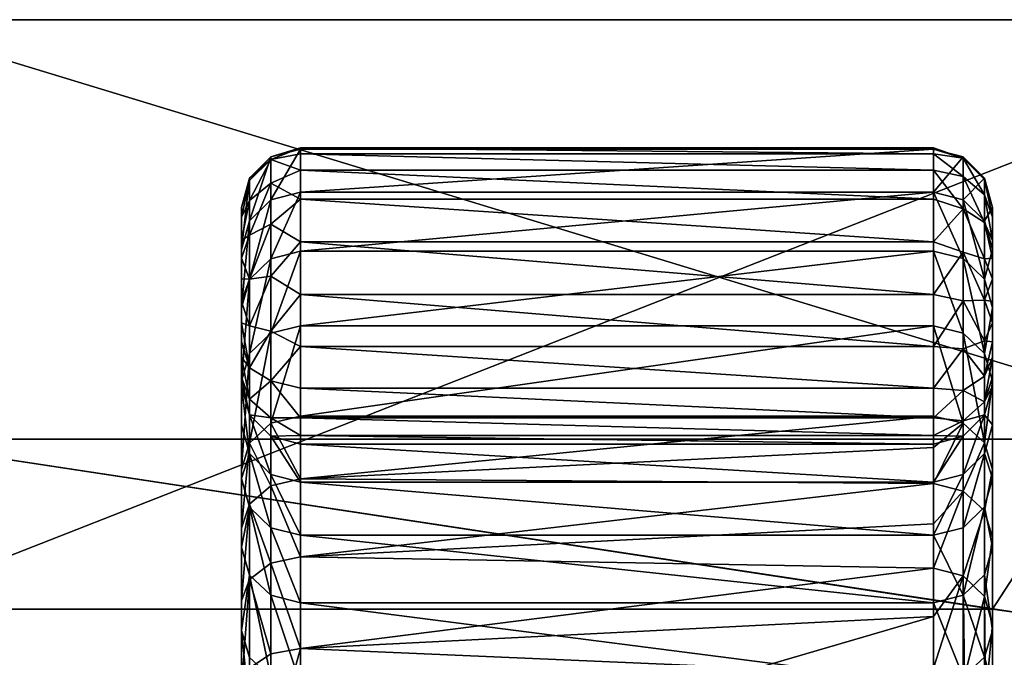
# Model space of a CAD drawing. Header units: millimetres. Extents: x -19.8 to 19.8, y 0 to 36.4.
# Tile 77 of 81: x 10 to 13.3, y 5.3 to 7.5. Entities that reach past the tile are written whole.
import ezdxf

# ---------------------------------------------------------------- set-up
doc = ezdxf.new("R2010")
doc.units = ezdxf.units.MM
doc.header["$LTSCALE"] = 65.185185
for name, color, linetype in [('213', 7, 'CONTINUOUS'), ('214', 7, 'CONTINUOUS'), ('216', 7, 'CONTINUOUS'), ('232', 7, 'CONTINUOUS'), ('242', 7, 'CONTINUOUS'), ('312', 7, 'CONTINUOUS'), ('62', 7, 'CONTINUOUS'), ('63', 7, 'CONTINUOUS'), ('65', 7, 'CONTINUOUS'), ('66', 7, 'CONTINUOUS'), ('67', 7, 'CONTINUOUS'), ('68', 7, 'CONTINUOUS'), ('90', 7, 'CONTINUOUS'), ('91', 7, 'CONTINUOUS'), ('92', 7, 'CONTINUOUS'), ('93', 7, 'CONTINUOUS'), ('94', 7, 'CONTINUOUS'), ('95', 7, 'CONTINUOUS'), ('96', 7, 'CONTINUOUS'), ('97', 7, 'CONTINUOUS'), ('98', 7, 'CONTINUOUS'), ('99', 7, 'CONTINUOUS')]:
    doc.layers.add(name, color=color, linetype=linetype)

msp = doc.modelspace()

# ---------------------------------------------------------------- linework, layer by layer
at = {"layer": '213', "linetype": 'Continuous'}
for points in [[(9.5, 7.5), (15.8, 7.5), (9.5, 7.5, -30), (9.5, 7.5)], [(9.5, 7.5, -30), (15.8, 7.5), (14.6, 7.5, -30), (9.5, 7.5, -30)]]:
    msp.add_3dface(points, dxfattribs=at)
at = {"layer": '214', "linetype": 'Continuous'}
for points in [[(15.8, 7.5), (9.5, 7.5), (14.177, 6.077), (15.8, 7.5)], [(14.177, 6.077), (9.5, 7.5), (9.5, 6.077), (14.177, 6.077)]]:
    msp.add_3dface(points, dxfattribs=at)
at = {"layer": '216', "linetype": 'Continuous'}
for points in [[(9.5, 7.5, -30), (14.6, 7.5, -30), (9.5, 5.5, -30), (9.5, 7.5, -30)], [(9.5, 5.5, -30), (14.6, 7.5, -30), (13.3, 5.5, -30), (9.5, 5.5, -30)], [(13.3, 5.5, -30), (14.6, 7.5, -30), (13.38, 5.4886, -30), (13.3, 5.5, -30)]]:
    msp.add_3dface(points, dxfattribs=at)
at = {"layer": '232', "linetype": 'Continuous'}
for points in [[(9.5, 5.5, -30), (13.3, 5.5, -30), (13.3, 5.5, -0.9994), (9.5, 5.5, -30)], [(9.5, 5.5, -0.9994), (9.5, 5.5, -30), (13.3, 5.5, -0.9994), (9.5, 5.5, -0.9994)]]:
    msp.add_3dface(points, dxfattribs=at)
at = {"layer": '242', "linetype": 'Continuous'}
for points in [[(14.177, 6.077), (9.5, 6.077), (13.3832, 5.4882, -1.0198), (14.177, 6.077)], [(9.5, 6.077), (9.5, 5.5, -0.9994), (13.3, 5.5, -0.9994), (9.5, 6.077)], [(9.5, 6.077), (13.3, 5.5, -0.9994), (13.3832, 5.4882, -1.0198), (9.5, 6.077)]]:
    msp.add_3dface(points, dxfattribs=at)
at = {"layer": '312', "linetype": 'Continuous'}
for points in [[(13.3, 5.5, -30), (13.38, 5.4886, -30), (13.3, 5.5, -0.9994), (13.3, 5.5, -30)], [(13.3, 5.5, -0.9994), (13.38, 5.4886, -30), (13.3832, 5.4882, -1.0198), (13.3, 5.5, -0.9994)]]:
    msp.add_3dface(points, dxfattribs=at)
at = {"layer": '62', "linetype": 'Continuous'}
for points in [[(10.75, 6.2865, -13.8688), (10.75, 6.2579, -13.7766), (10.75, 6.8633, -13.7775), (10.75, 6.2865, -13.8688)], [(10.75, 6.8633, -13.7775), (10.75, 6.2579, -13.7766), (10.75, 6.8632, -13.689), (10.75, 6.8633, -13.7775)], [(10.75, 6.8304, -13.8775), (10.75, 6.2865, -13.8688), (10.75, 6.8633, -13.7775), (10.75, 6.8304, -13.8775)], [(10.75, 6.2579, -13.7766), (10.75, 6.1258, -13.0276), (10.75, 6.8632, -13.689), (10.75, 6.2579, -13.7766)], [(10.75, 6.8632, -13.689), (10.75, 6.1258, -13.0276), (10.75, 6.7197, -12.8985), (10.75, 6.8632, -13.689)], [(10.75, 6.3551, -13.9597), (10.75, 6.2865, -13.8688), (10.75, 6.8304, -13.8775), (10.75, 6.3551, -13.9597)], [(10.75, 6.7507, -13.9728), (10.75, 6.3551, -13.9597), (10.75, 6.8304, -13.8775), (10.75, 6.7507, -13.9728)], [(10.75, 6.4072, -13.9978), (10.75, 6.3551, -13.9597), (10.75, 6.7507, -13.9728), (10.75, 6.4072, -13.9978)], [(10.75, 6.6913, -14.0098), (10.75, 6.4072, -13.9978), (10.75, 6.7507, -13.9728), (10.75, 6.6913, -14.0098)], [(10.75, 6.1258, -13.0276), (10.75, 5.9429, -12.2884), (10.75, 6.7197, -12.8985), (10.75, 6.1258, -13.0276)], [(10.75, 6.7197, -12.8985), (10.75, 5.9429, -12.2884), (10.75, 6.5227, -12.1197), (10.75, 6.7197, -12.8985)], [(10.75, 6.4709, -14.0256), (10.75, 6.4072, -13.9978), (10.75, 6.6913, -14.0098), (10.75, 6.4709, -14.0256)], [(10.75, 6.6203, -14.0333), (10.75, 6.4709, -14.0256), (10.75, 6.6913, -14.0098), (10.75, 6.6203, -14.0333)], [(10.75, 6.5439, -14.0386), (10.75, 6.4709, -14.0256), (10.75, 6.6203, -14.0333), (10.75, 6.5439, -14.0386)], [(10.75, 5.9429, -12.2884), (10.75, 5.7098, -11.5623), (10.75, 6.5227, -12.1197), (10.75, 5.9429, -12.2884)], [(10.75, 6.5227, -12.1197), (10.75, 5.7098, -11.5623), (10.75, 6.2735, -11.3567), (10.75, 6.5227, -12.1197)], [(10.75, 5.7098, -11.5623), (10.75, 5.4275, -10.8526), (10.75, 6.2735, -11.3567), (10.75, 5.7098, -11.5623)], [(10.75, 6.2735, -11.3567), (10.75, 5.4275, -10.8526), (10.75, 5.9735, -10.6141), (10.75, 6.2735, -11.3567)], [(10.75, 5.4275, -10.8526), (10.75, 5.2418, -10.5246), (10.75, 5.9735, -10.6141), (10.75, 5.4275, -10.8526)], [(10.75, 5.9735, -10.6141), (10.75, 5.2418, -10.5246), (10.75, 5.7744, -10.258), (10.75, 5.9735, -10.6141)], [(10.75, 5.0006, -10.2311), (10.75, 4.7111, -9.9823), (10.75, 5.7744, -10.258), (10.75, 5.0006, -10.2311)], [(10.75, 5.7744, -10.258), (10.75, 4.7111, -9.9823), (10.75, 5.5276, -9.9327), (10.75, 5.7744, -10.258)], [(10.75, 5.2418, -10.5246), (10.75, 5.0006, -10.2311), (10.75, 5.7744, -10.258), (10.75, 5.2418, -10.5246)], [(10.75, 4.3849, -9.7876), (10.75, 4.0339, -9.6537), (10.75, 5.5276, -9.9327), (10.75, 4.3849, -9.7876)], [(10.75, 5.5276, -9.9327), (10.75, 4.0339, -9.6537), (10.75, 5.2356, -9.641), (10.75, 5.5276, -9.9327)], [(10.75, 4.7111, -9.9823), (10.75, 4.3849, -9.7876), (10.75, 5.5276, -9.9327), (10.75, 4.7111, -9.9823)]]:
    msp.add_3dface(points, dxfattribs=at)
at = {"layer": '63', "linetype": 'Continuous'}
for points in [[(13.3, 6.8633, -13.7775), (13.3, 6.8632, -13.689), (13.3, 6.2579, -13.7766), (13.3, 6.8633, -13.7775)], [(13.3, 6.8304, -13.8775), (13.3, 6.8633, -13.7775), (13.3, 6.2865, -13.8688), (13.3, 6.8304, -13.8775)], [(13.3, 6.2865, -13.8688), (13.3, 6.8633, -13.7775), (13.3, 6.2579, -13.7766), (13.3, 6.2865, -13.8688)], [(13.3, 6.8632, -13.689), (13.3, 6.7197, -12.8985), (13.3, 6.1258, -13.0276), (13.3, 6.8632, -13.689)], [(13.3, 6.2579, -13.7766), (13.3, 6.8632, -13.689), (13.3, 6.1258, -13.0276), (13.3, 6.2579, -13.7766)], [(13.3, 6.7507, -13.9728), (13.3, 6.8304, -13.8775), (13.3, 6.3551, -13.9597), (13.3, 6.7507, -13.9728)], [(13.3, 6.3551, -13.9597), (13.3, 6.8304, -13.8775), (13.3, 6.2865, -13.8688), (13.3, 6.3551, -13.9597)], [(13.3, 6.6913, -14.0098), (13.3, 6.7507, -13.9728), (13.3, 6.4072, -13.9978), (13.3, 6.6913, -14.0098)], [(13.3, 6.4072, -13.9978), (13.3, 6.7507, -13.9728), (13.3, 6.3551, -13.9597), (13.3, 6.4072, -13.9978)], [(13.3, 6.7197, -12.8985), (13.3, 6.5227, -12.1197), (13.3, 5.9429, -12.2884), (13.3, 6.7197, -12.8985)], [(13.3, 6.1258, -13.0276), (13.3, 6.7197, -12.8985), (13.3, 5.9429, -12.2884), (13.3, 6.1258, -13.0276)], [(13.3, 6.6203, -14.0333), (13.3, 6.6913, -14.0098), (13.3, 6.4709, -14.0256), (13.3, 6.6203, -14.0333)], [(13.3, 6.4709, -14.0256), (13.3, 6.6913, -14.0098), (13.3, 6.4072, -13.9978), (13.3, 6.4709, -14.0256)], [(13.3, 6.5439, -14.0386), (13.3, 6.6203, -14.0333), (13.3, 6.4709, -14.0256), (13.3, 6.5439, -14.0386)], [(13.3, 6.5227, -12.1197), (13.3, 6.2735, -11.3567), (13.3, 5.7098, -11.5623), (13.3, 6.5227, -12.1197)], [(13.3, 5.9429, -12.2884), (13.3, 6.5227, -12.1197), (13.3, 5.7098, -11.5623), (13.3, 5.9429, -12.2884)], [(13.3, 6.2735, -11.3567), (13.3, 5.9734, -10.6138), (13.3, 5.4275, -10.8526), (13.3, 6.2735, -11.3567)], [(13.3, 5.7098, -11.5623), (13.3, 6.2735, -11.3567), (13.3, 5.4275, -10.8526), (13.3, 5.7098, -11.5623)], [(13.3, 5.4275, -10.8526), (13.3, 5.9734, -10.6138), (13.3, 5.2418, -10.5246), (13.3, 5.4275, -10.8526)], [(13.3, 5.2418, -10.5246), (13.3, 5.9734, -10.6138), (13.3, 5.7427, -10.2107), (13.3, 5.2418, -10.5246)], [(13.3, 5.0006, -10.2311), (13.3, 5.2418, -10.5246), (13.3, 5.7427, -10.2107), (13.3, 5.0006, -10.2311)], [(13.3, 4.7111, -9.9823), (13.3, 5.0006, -10.2311), (13.3, 5.7427, -10.2107), (13.3, 4.7111, -9.9823)], [(13.3, 5.4481, -9.8448), (13.3, 4.7111, -9.9823), (13.3, 5.7427, -10.2107), (13.3, 5.4481, -9.8448)], [(13.3, 4.3849, -9.7876), (13.3, 4.7111, -9.9823), (13.3, 5.4481, -9.8448), (13.3, 4.3849, -9.7876)], [(13.3, 5.1, -9.5303), (13.3, 4.3849, -9.7876), (13.3, 5.4481, -9.8448), (13.3, 5.1, -9.5303)]]:
    msp.add_3dface(points, dxfattribs=at)
at = {"layer": '65', "linetype": 'Continuous'}
for points in [[(10.95, 6.1551, -10.53), (10.95, 5.9417, -10.1486), (13.1, 6.1551, -10.53), (10.95, 6.1551, -10.53)], [(13.1, 6.1551, -10.53), (10.95, 5.9417, -10.1486), (13.1, 6.048, -10.3232), (13.1, 6.1551, -10.53)], [(13.1, 6.048, -10.3232), (10.95, 5.9417, -10.1486), (13.1, 5.9258, -10.1245), (13.1, 6.048, -10.3232)], [(10.95, 5.9417, -10.1486), (10.95, 5.6771, -9.7995), (13.1, 5.9258, -10.1245), (10.95, 5.9417, -10.1486)], [(13.1, 5.9258, -10.1245), (10.95, 5.6771, -9.7995), (13.1, 5.7891, -9.9353), (13.1, 5.9258, -10.1245)], [(13.1, 5.7891, -9.9353), (10.95, 5.6771, -9.7995), (13.1, 5.6388, -9.7564), (13.1, 5.7891, -9.9353)], [(10.95, 5.6771, -9.7995), (10.95, 5.3663, -9.4897), (13.1, 5.6388, -9.7564), (10.95, 5.6771, -9.7995)], [(13.1, 5.6388, -9.7564), (10.95, 5.3663, -9.4897), (13.1, 5.4754, -9.5889), (13.1, 5.6388, -9.7564)], [(10.95, 5.3663, -9.4897), (12.5, 5.3, -9.4338), (13.1, 5.4754, -9.5889), (10.95, 5.3663, -9.4897)], [(12.5, 5.3, -9.4338), (13.1, 5.3, -9.4338), (13.1, 5.4754, -9.5889), (12.5, 5.3, -9.4338)], [(10.95, 5.0156, -9.2258), (12.5, 5.3, -9.4338), (10.95, 5.3663, -9.4897), (10.95, 5.0156, -9.2258)]]:
    msp.add_3dface(points, dxfattribs=at)
at = {"layer": '66', "linetype": 'Continuous'}
for points in [[(10.95, 7.0611, -13.66), (10.95, 6.9152, -12.8561), (13.1, 7.0611, -13.66), (10.95, 7.0611, -13.66)], [(13.1, 7.0611, -13.66), (10.95, 6.9152, -12.8561), (13.1, 6.9152, -12.8561), (13.1, 7.0611, -13.66)], [(10.95, 6.9152, -12.8561), (10.95, 6.7148, -12.0641), (13.1, 6.9152, -12.8561), (10.95, 6.9152, -12.8561)], [(13.1, 6.9152, -12.8561), (10.95, 6.7148, -12.0641), (13.1, 6.7148, -12.0641), (13.1, 6.9152, -12.8561)], [(10.95, 6.7148, -12.0641), (10.95, 6.4611, -11.2875), (13.1, 6.7148, -12.0641), (10.95, 6.7148, -12.0641)], [(13.1, 6.7148, -12.0641), (10.95, 6.4611, -11.2875), (13.1, 6.4611, -11.2875), (13.1, 6.7148, -12.0641)], [(10.95, 6.1551, -10.53), (13.1, 6.1551, -10.53), (13.1, 6.4611, -11.2875), (10.95, 6.1551, -10.53)], [(10.95, 6.4611, -11.2875), (10.95, 6.1551, -10.53), (13.1, 6.4611, -11.2875), (10.95, 6.4611, -11.2875)]]:
    msp.add_3dface(points, dxfattribs=at)
at = {"layer": '67', "linetype": 'Continuous'}
for points in [[(10.95, 7.0611, -13.66), (13.1, 7.0611, -13.66), (13.1, 7.0655, -13.7639), (10.95, 7.0611, -13.66)], [(10.95, 7.0655, -13.7639), (10.95, 7.0611, -13.66), (13.1, 7.0655, -13.7639), (10.95, 7.0655, -13.7639)], [(10.95, 7.0447, -13.88), (10.95, 7.0655, -13.7639), (13.1, 7.0447, -13.88), (10.95, 7.0447, -13.88)], [(13.1, 7.0447, -13.88), (10.95, 7.0655, -13.7639), (13.1, 7.0655, -13.7639), (13.1, 7.0447, -13.88)], [(10.95, 6.9892, -14.002), (10.95, 7.0447, -13.88), (13.1, 6.9892, -14.002), (10.95, 6.9892, -14.002)], [(13.1, 6.9892, -14.002), (10.95, 7.0447, -13.88), (13.1, 7.0447, -13.88), (13.1, 6.9892, -14.002)], [(10.95, 6.8908, -14.1165), (10.95, 6.9892, -14.002), (13.1, 6.8908, -14.1165), (10.95, 6.8908, -14.1165)], [(13.1, 6.8908, -14.1165), (10.95, 6.9892, -14.002), (13.1, 6.9892, -14.002), (13.1, 6.8908, -14.1165)], [(10.95, 6.7464, -14.2038), (10.95, 6.8908, -14.1165), (13.1, 6.7464, -14.2038), (10.95, 6.7464, -14.2038)], [(13.1, 6.7464, -14.2038), (10.95, 6.8908, -14.1165), (13.1, 6.8908, -14.1165), (13.1, 6.7464, -14.2038)], [(10.95, 6.5677, -14.2391), (10.95, 6.7464, -14.2038), (13.1, 6.5677, -14.2391), (10.95, 6.5677, -14.2391)], [(13.1, 6.5677, -14.2391), (10.95, 6.7464, -14.2038), (13.1, 6.7464, -14.2038), (13.1, 6.5677, -14.2391)], [(10.95, 6.3916, -14.2101), (10.95, 6.5677, -14.2391), (13.1, 6.3916, -14.2101), (10.95, 6.3916, -14.2101)], [(13.1, 6.3916, -14.2101), (10.95, 6.5677, -14.2391), (13.1, 6.5677, -14.2391), (13.1, 6.3916, -14.2101)], [(10.95, 6.2495, -14.1321), (10.95, 6.3916, -14.2101), (13.1, 6.2495, -14.1321), (10.95, 6.2495, -14.1321)], [(13.1, 6.2495, -14.1321), (10.95, 6.3916, -14.2101), (13.1, 6.3916, -14.2101), (13.1, 6.2495, -14.1321)], [(10.95, 6.1493, -14.0277), (10.95, 6.2495, -14.1321), (13.1, 6.1493, -14.0277), (10.95, 6.1493, -14.0277)], [(13.1, 6.1493, -14.0277), (10.95, 6.2495, -14.1321), (13.1, 6.2495, -14.1321), (13.1, 6.1493, -14.0277)], [(10.95, 6.0886, -13.915), (10.95, 6.1493, -14.0277), (13.1, 6.0886, -13.915), (10.95, 6.0886, -13.915)], [(13.1, 6.0886, -13.915), (10.95, 6.1493, -14.0277), (13.1, 6.1493, -14.0277), (13.1, 6.0886, -13.915)], [(10.95, 6.0601, -13.806), (10.95, 6.0886, -13.915), (13.1, 6.0601, -13.806), (10.95, 6.0601, -13.806)], [(13.1, 6.0601, -13.806), (10.95, 6.0886, -13.915), (13.1, 6.0886, -13.915), (13.1, 6.0601, -13.806)]]:
    msp.add_3dface(points, dxfattribs=at)
at = {"layer": '68', "linetype": 'Continuous'}
for points in [[(10.95, 6.0601, -13.806), (13.1, 6.0601, -13.806), (13.1, 5.9302, -13.0692), (10.95, 6.0601, -13.806)], [(10.95, 5.9302, -13.0692), (10.95, 6.0601, -13.806), (13.1, 5.9302, -13.0692), (10.95, 5.9302, -13.0692)], [(10.95, 5.7504, -12.3427), (10.95, 5.9302, -13.0692), (13.1, 5.7504, -12.3427), (10.95, 5.7504, -12.3427)], [(13.1, 5.7504, -12.3427), (10.95, 5.9302, -13.0692), (13.1, 5.9302, -13.0692), (13.1, 5.7504, -12.3427)], [(10.95, 5.5217, -11.6301), (10.95, 5.7504, -12.3427), (13.1, 5.5217, -11.6301), (10.95, 5.5217, -11.6301)], [(13.1, 5.5217, -11.6301), (10.95, 5.7504, -12.3427), (13.1, 5.7504, -12.3427), (13.1, 5.5217, -11.6301)], [(10.95, 5.2451, -10.935), (10.95, 5.5217, -11.6301), (13.1, 5.2451, -10.935), (10.95, 5.2451, -10.935)], [(13.1, 5.2451, -10.935), (10.95, 5.5217, -11.6301), (13.1, 5.5217, -11.6301), (13.1, 5.2451, -10.935)]]:
    msp.add_3dface(points, dxfattribs=at)
at = {"layer": '90', "linetype": 'Continuous'}
for points in [[(10.95, 5.9417, -10.1486), (10.95, 6.1551, -10.53), (10.85, 6.1306, -10.5409), (10.95, 5.9417, -10.1486)], [(10.85, 6.1306, -10.5409), (10.7767, 6.0636, -10.5706), (10.85, 5.9185, -10.1621), (10.85, 6.1306, -10.5409)], [(10.95, 5.9417, -10.1486), (10.85, 6.1306, -10.5409), (10.85, 5.9185, -10.1621), (10.95, 5.9417, -10.1486)], [(10.75, 5.9735, -10.6141), (10.75, 5.7744, -10.258), (10.7767, 6.0636, -10.5706), (10.75, 5.9735, -10.6141)], [(10.7767, 6.0636, -10.5706), (10.75, 5.7744, -10.258), (10.7768, 5.8564, -10.2011), (10.7767, 6.0636, -10.5706)], [(10.7767, 6.0636, -10.5706), (10.7768, 5.8564, -10.2011), (10.85, 5.9185, -10.1621), (10.7767, 6.0636, -10.5706)], [(10.85, 5.9185, -10.1621), (10.7768, 5.8564, -10.2011), (10.85, 5.6562, -9.8162), (10.85, 5.9185, -10.1621)], [(10.95, 5.6771, -9.7995), (10.95, 5.9417, -10.1486), (10.85, 5.9185, -10.1621), (10.95, 5.6771, -9.7995)], [(10.95, 5.6771, -9.7995), (10.85, 5.9185, -10.1621), (10.85, 5.6562, -9.8162), (10.95, 5.6771, -9.7995)], [(10.75, 5.7744, -10.258), (10.75, 5.5276, -9.9327), (10.7768, 5.8564, -10.2011), (10.75, 5.7744, -10.258)], [(10.7768, 5.8564, -10.2011), (10.75, 5.5276, -9.9327), (10.7768, 5.6002, -9.8636), (10.7768, 5.8564, -10.2011)], [(10.7768, 5.8564, -10.2011), (10.7768, 5.6002, -9.8636), (10.85, 5.6562, -9.8162), (10.7768, 5.8564, -10.2011)], [(10.85, 5.6562, -9.8162), (10.7768, 5.6002, -9.8636), (10.85, 5.3486, -9.5098), (10.85, 5.6562, -9.8162)], [(10.95, 5.3663, -9.4897), (10.95, 5.6771, -9.7995), (10.85, 5.6562, -9.8162), (10.95, 5.3663, -9.4897)], [(10.95, 5.3663, -9.4897), (10.85, 5.6562, -9.8162), (10.85, 5.3486, -9.5098), (10.95, 5.3663, -9.4897)], [(10.75, 5.5276, -9.9327), (10.75, 5.2356, -9.641), (10.7768, 5.6002, -9.8636), (10.75, 5.5276, -9.9327)], [(10.7768, 5.6002, -9.8636), (10.75, 5.2356, -9.641), (10.7768, 5.3, -9.5646), (10.7768, 5.6002, -9.8636)], [(10.7768, 5.6002, -9.8636), (10.7768, 5.3, -9.5646), (10.85, 5.3486, -9.5098), (10.7768, 5.6002, -9.8636)], [(10.95, 5.3663, -9.4897), (10.85, 5.3486, -9.5098), (10.8501, 5.0018, -9.2487), (10.95, 5.3663, -9.4897)], [(10.95, 5.0156, -9.2258), (10.95, 5.3663, -9.4897), (10.8501, 5.0018, -9.2487), (10.95, 5.0156, -9.2258)], [(10.85, 5.3486, -9.5098), (10.7768, 5.3, -9.5646), (10.8501, 5.0018, -9.2487), (10.85, 5.3486, -9.5098)]]:
    msp.add_3dface(points, dxfattribs=at)
at = {"layer": '91', "linetype": 'Continuous'}
for points in [[(10.95, 6.9152, -12.8561), (10.95, 7.0611, -13.66), (10.85, 6.889, -12.8618), (10.95, 6.9152, -12.8561)], [(10.95, 7.0611, -13.66), (10.85, 7.0346, -13.6639), (10.85, 6.889, -12.8618), (10.95, 7.0611, -13.66)], [(10.85, 7.0346, -13.6639), (10.7767, 6.9621, -13.6745), (10.7767, 6.8173, -12.8774), (10.85, 7.0346, -13.6639)], [(10.85, 7.0346, -13.6639), (10.7767, 6.8173, -12.8774), (10.85, 6.889, -12.8618), (10.85, 7.0346, -13.6639)], [(10.75, 6.8632, -13.689), (10.75, 6.7197, -12.8985), (10.7767, 6.9621, -13.6745), (10.75, 6.8632, -13.689)], [(10.7767, 6.9621, -13.6745), (10.75, 6.7197, -12.8985), (10.7767, 6.8173, -12.8774), (10.7767, 6.9621, -13.6745)], [(10.7767, 6.8173, -12.8774), (10.7767, 6.6187, -12.0919), (10.85, 6.889, -12.8618), (10.7767, 6.8173, -12.8774)], [(10.85, 6.889, -12.8618), (10.7767, 6.6187, -12.0919), (10.85, 6.6891, -12.0716), (10.85, 6.889, -12.8618)], [(10.95, 6.7148, -12.0641), (10.95, 6.9152, -12.8561), (10.85, 6.6891, -12.0716), (10.95, 6.7148, -12.0641)], [(10.95, 6.9152, -12.8561), (10.85, 6.889, -12.8618), (10.85, 6.6891, -12.0716), (10.95, 6.9152, -12.8561)], [(10.75, 6.7197, -12.8985), (10.75, 6.5227, -12.1197), (10.7767, 6.8173, -12.8774), (10.75, 6.7197, -12.8985)], [(10.7767, 6.8173, -12.8774), (10.75, 6.5227, -12.1197), (10.7767, 6.6187, -12.0919), (10.7767, 6.8173, -12.8774)], [(10.7767, 6.6187, -12.0919), (10.7767, 6.3671, -11.3218), (10.85, 6.6891, -12.0716), (10.7767, 6.6187, -12.0919)], [(10.85, 6.6891, -12.0716), (10.7767, 6.3671, -11.3218), (10.85, 6.4359, -11.2967), (10.85, 6.6891, -12.0716)], [(10.95, 6.4611, -11.2875), (10.95, 6.7148, -12.0641), (10.85, 6.4359, -11.2967), (10.95, 6.4611, -11.2875)], [(10.95, 6.7148, -12.0641), (10.85, 6.6891, -12.0716), (10.85, 6.4359, -11.2967), (10.95, 6.7148, -12.0641)], [(10.75, 6.5227, -12.1197), (10.75, 6.2735, -11.3567), (10.7767, 6.6187, -12.0919), (10.75, 6.5227, -12.1197)], [(10.7767, 6.6187, -12.0919), (10.75, 6.2735, -11.3567), (10.7767, 6.3671, -11.3218), (10.7767, 6.6187, -12.0919)], [(10.95, 6.1551, -10.53), (10.95, 6.4611, -11.2875), (10.85, 6.1306, -10.5409), (10.95, 6.1551, -10.53)], [(10.95, 6.4611, -11.2875), (10.85, 6.4359, -11.2967), (10.85, 6.1306, -10.5409), (10.95, 6.4611, -11.2875)], [(10.7767, 6.3671, -11.3218), (10.7767, 6.0636, -10.5706), (10.85, 6.4359, -11.2967), (10.7767, 6.3671, -11.3218)], [(10.85, 6.4359, -11.2967), (10.7767, 6.0636, -10.5706), (10.85, 6.1306, -10.5409), (10.85, 6.4359, -11.2967)], [(10.75, 6.2735, -11.3567), (10.75, 5.9735, -10.6141), (10.7767, 6.3671, -11.3218), (10.75, 6.2735, -11.3567)], [(10.7767, 6.3671, -11.3218), (10.75, 5.9735, -10.6141), (10.7767, 6.0636, -10.5706), (10.7767, 6.3671, -11.3218)]]:
    msp.add_3dface(points, dxfattribs=at)
at = {"layer": '92', "linetype": 'Continuous'}
for points in [[(10.95, 7.0611, -13.66), (10.95, 7.0655, -13.7639), (10.85, 7.0346, -13.6639), (10.95, 7.0611, -13.66)], [(10.95, 7.0655, -13.7639), (10.95, 7.0447, -13.88), (10.85, 7.0251, -13.8506), (10.95, 7.0655, -13.7639)], [(10.95, 7.0655, -13.7639), (10.85, 7.0251, -13.8506), (10.85, 7.0346, -13.6639), (10.95, 7.0655, -13.7639)], [(10.85, 7.0251, -13.8506), (10.7767, 6.9621, -13.6745), (10.85, 7.0346, -13.6639), (10.85, 7.0251, -13.8506)], [(10.7767, 6.8861, -13.9756), (10.7767, 6.954, -13.8326), (10.85, 7.0251, -13.8506), (10.7767, 6.8861, -13.9756)], [(10.85, 6.9448, -14.0195), (10.7767, 6.8861, -13.9756), (10.85, 7.0251, -13.8506), (10.85, 6.9448, -14.0195)], [(10.7767, 6.954, -13.8326), (10.7767, 6.9621, -13.6745), (10.85, 7.0251, -13.8506), (10.7767, 6.954, -13.8326)], [(10.95, 7.0447, -13.88), (10.95, 6.9892, -14.002), (10.85, 7.0251, -13.8506), (10.95, 7.0447, -13.88)], [(10.95, 6.9892, -14.002), (10.85, 6.9448, -14.0195), (10.85, 7.0251, -13.8506), (10.95, 6.9892, -14.002)], [(10.95, 6.9892, -14.002), (10.95, 6.8908, -14.1165), (10.85, 6.9448, -14.0195), (10.95, 6.9892, -14.002)], [(10.7767, 6.954, -13.8326), (10.75, 6.8632, -13.689), (10.7767, 6.9621, -13.6745), (10.7767, 6.954, -13.8326)], [(10.75, 6.8304, -13.8775), (10.75, 6.8633, -13.7775), (10.7767, 6.954, -13.8326), (10.75, 6.8304, -13.8775)], [(10.7767, 6.8861, -13.9756), (10.75, 6.8304, -13.8775), (10.7767, 6.954, -13.8326), (10.7767, 6.8861, -13.9756)], [(10.75, 6.8633, -13.7775), (10.75, 6.8632, -13.689), (10.7767, 6.954, -13.8326), (10.75, 6.8633, -13.7775)], [(10.7767, 6.7686, -14.0817), (10.7767, 6.8861, -13.9756), (10.85, 6.9448, -14.0195), (10.7767, 6.7686, -14.0817)], [(10.85, 6.806, -14.1448), (10.7767, 6.7686, -14.0817), (10.85, 6.9448, -14.0195), (10.85, 6.806, -14.1448)], [(10.95, 6.8908, -14.1165), (10.85, 6.806, -14.1448), (10.85, 6.9448, -14.0195), (10.95, 6.8908, -14.1165)], [(10.95, 6.8908, -14.1165), (10.95, 6.7464, -14.2038), (10.85, 6.806, -14.1448), (10.95, 6.8908, -14.1165)], [(10.75, 6.7507, -13.9728), (10.75, 6.8304, -13.8775), (10.7767, 6.8861, -13.9756), (10.75, 6.7507, -13.9728)], [(10.7767, 6.7686, -14.0817), (10.75, 6.7507, -13.9728), (10.7767, 6.8861, -13.9756), (10.7767, 6.7686, -14.0817)], [(10.7767, 6.6194, -14.1348), (10.7767, 6.7686, -14.0817), (10.85, 6.806, -14.1448), (10.7767, 6.6194, -14.1348)], [(10.85, 6.6298, -14.2073), (10.7767, 6.6194, -14.1348), (10.85, 6.806, -14.1448), (10.85, 6.6298, -14.2073)], [(10.95, 6.7464, -14.2038), (10.85, 6.6298, -14.2073), (10.85, 6.806, -14.1448), (10.95, 6.7464, -14.2038)], [(10.75, 6.6913, -14.0098), (10.75, 6.7507, -13.9728), (10.7767, 6.7686, -14.0817), (10.75, 6.6913, -14.0098)], [(10.7767, 6.6194, -14.1348), (10.75, 6.6913, -14.0098), (10.7767, 6.7686, -14.0817), (10.7767, 6.6194, -14.1348)], [(10.95, 6.7464, -14.2038), (10.95, 6.5677, -14.2391), (10.85, 6.6298, -14.2073), (10.95, 6.7464, -14.2038)], [(10.75, 6.6203, -14.0333), (10.75, 6.6913, -14.0098), (10.7767, 6.6194, -14.1348), (10.75, 6.6203, -14.0333)], [(10.75, 6.5439, -14.0386), (10.75, 6.6203, -14.0333), (10.7767, 6.6194, -14.1348), (10.75, 6.5439, -14.0386)], [(10.7767, 6.4613, -14.1267), (10.7767, 6.6194, -14.1348), (10.85, 6.6298, -14.2073), (10.7767, 6.4613, -14.1267)], [(10.85, 6.4431, -14.1977), (10.7767, 6.4613, -14.1267), (10.85, 6.6298, -14.2073), (10.85, 6.4431, -14.1977)], [(10.95, 6.5677, -14.2391), (10.85, 6.4431, -14.1977), (10.85, 6.6298, -14.2073), (10.95, 6.5677, -14.2391)], [(10.7767, 6.4613, -14.1267), (10.75, 6.5439, -14.0386), (10.7767, 6.6194, -14.1348), (10.7767, 6.4613, -14.1267)], [(10.95, 6.5677, -14.2391), (10.95, 6.3916, -14.2101), (10.85, 6.4431, -14.1977), (10.95, 6.5677, -14.2391)], [(10.75, 6.4709, -14.0256), (10.75, 6.5439, -14.0386), (10.7767, 6.4613, -14.1267), (10.75, 6.4709, -14.0256)], [(10.75, 6.4072, -13.9978), (10.75, 6.4709, -14.0256), (10.7767, 6.3183, -14.0587), (10.75, 6.4072, -13.9978)], [(10.7767, 6.3183, -14.0587), (10.75, 6.4709, -14.0256), (10.7767, 6.4613, -14.1267), (10.7767, 6.3183, -14.0587)], [(10.7767, 6.3183, -14.0587), (10.7767, 6.4613, -14.1267), (10.85, 6.4431, -14.1977), (10.7767, 6.3183, -14.0587)], [(10.85, 6.2743, -14.1173), (10.7767, 6.3183, -14.0587), (10.85, 6.4431, -14.1977), (10.85, 6.2743, -14.1173)], [(10.95, 6.3916, -14.2101), (10.85, 6.2743, -14.1173), (10.85, 6.4431, -14.1977), (10.95, 6.3916, -14.2101)], [(10.75, 6.3551, -13.9597), (10.75, 6.4072, -13.9978), (10.7767, 6.3183, -14.0587), (10.75, 6.3551, -13.9597)], [(10.95, 6.3916, -14.2101), (10.95, 6.2495, -14.1321), (10.85, 6.2743, -14.1173), (10.95, 6.3916, -14.2101)], [(10.75, 6.2865, -13.8688), (10.75, 6.3551, -13.9597), (10.7767, 6.2122, -13.9412), (10.75, 6.2865, -13.8688)], [(10.7767, 6.2122, -13.9412), (10.75, 6.3551, -13.9597), (10.7767, 6.3183, -14.0587), (10.7767, 6.2122, -13.9412)], [(10.75, 6.2579, -13.7766), (10.75, 6.2865, -13.8688), (10.7767, 6.1592, -13.792), (10.75, 6.2579, -13.7766)], [(10.7767, 6.1592, -13.792), (10.75, 6.2865, -13.8688), (10.7767, 6.2122, -13.9412), (10.7767, 6.1592, -13.792)], [(10.7767, 6.2122, -13.9412), (10.7767, 6.3183, -14.0587), (10.85, 6.2743, -14.1173), (10.7767, 6.2122, -13.9412)], [(10.85, 6.1491, -13.9785), (10.7767, 6.2122, -13.9412), (10.85, 6.2743, -14.1173), (10.85, 6.1491, -13.9785)], [(10.95, 6.2495, -14.1321), (10.95, 6.1493, -14.0277), (10.85, 6.2743, -14.1173), (10.95, 6.2495, -14.1321)], [(10.95, 6.1493, -14.0277), (10.85, 6.1491, -13.9785), (10.85, 6.2743, -14.1173), (10.95, 6.1493, -14.0277)], [(10.7767, 6.1592, -13.792), (10.7767, 6.2122, -13.9412), (10.85, 6.1491, -13.9785), (10.7767, 6.1592, -13.792)], [(10.85, 6.0866, -13.8022), (10.7767, 6.1592, -13.792), (10.85, 6.1491, -13.9785), (10.85, 6.0866, -13.8022)], [(10.95, 6.1493, -14.0277), (10.95, 6.0886, -13.915), (10.85, 6.1491, -13.9785), (10.95, 6.1493, -14.0277)], [(10.95, 6.0886, -13.915), (10.85, 6.0866, -13.8022), (10.85, 6.1491, -13.9785), (10.95, 6.0886, -13.915)], [(10.95, 6.0886, -13.915), (10.95, 6.0601, -13.806), (10.85, 6.0866, -13.8022), (10.95, 6.0886, -13.915)]]:
    msp.add_3dface(points, dxfattribs=at)
at = {"layer": '93', "linetype": 'Continuous'}
for points in [[(10.75, 6.1258, -13.0276), (10.75, 6.2579, -13.7766), (10.7768, 6.028, -13.048), (10.75, 6.1258, -13.0276)], [(10.7768, 6.028, -13.048), (10.75, 6.2579, -13.7766), (10.7767, 6.1592, -13.792), (10.7768, 6.028, -13.048)], [(10.7768, 6.028, -13.048), (10.7767, 6.1592, -13.792), (10.85, 5.9564, -13.0634), (10.7768, 6.028, -13.048)], [(10.85, 5.9564, -13.0634), (10.7767, 6.1592, -13.792), (10.85, 6.0866, -13.8022), (10.85, 5.9564, -13.0634)], [(10.75, 5.9429, -12.2884), (10.75, 6.1258, -13.0276), (10.7768, 6.028, -13.048), (10.75, 5.9429, -12.2884)], [(10.95, 6.0601, -13.806), (10.95, 5.9302, -13.0692), (10.85, 6.0866, -13.8022), (10.95, 6.0601, -13.806)], [(10.95, 5.9302, -13.0692), (10.85, 5.9564, -13.0634), (10.85, 6.0866, -13.8022), (10.95, 5.9302, -13.0692)], [(10.7768, 5.8464, -12.3146), (10.75, 5.9429, -12.2884), (10.7768, 6.028, -13.048), (10.7768, 5.8464, -12.3146)], [(10.7768, 5.8464, -12.3146), (10.7768, 6.028, -13.048), (10.85, 5.7761, -12.3352), (10.7768, 5.8464, -12.3146)], [(10.85, 5.7761, -12.3352), (10.7768, 6.028, -13.048), (10.85, 5.9564, -13.0634), (10.85, 5.7761, -12.3352)], [(10.95, 5.9302, -13.0692), (10.95, 5.7504, -12.3427), (10.85, 5.9564, -13.0634), (10.95, 5.9302, -13.0692)], [(10.95, 5.7504, -12.3427), (10.85, 5.7761, -12.3352), (10.85, 5.9564, -13.0634), (10.95, 5.7504, -12.3427)], [(10.75, 5.7098, -11.5623), (10.75, 5.9429, -12.2884), (10.7768, 5.8464, -12.3146), (10.75, 5.7098, -11.5623)], [(10.7768, 5.6154, -11.5953), (10.75, 5.7098, -11.5623), (10.7768, 5.8464, -12.3146), (10.7768, 5.6154, -11.5953)], [(10.7768, 5.6154, -11.5953), (10.7768, 5.8464, -12.3146), (10.8501, 5.5468, -11.6209), (10.7768, 5.6154, -11.5953)], [(10.8501, 5.5468, -11.6209), (10.7768, 5.8464, -12.3146), (10.85, 5.7761, -12.3352), (10.8501, 5.5468, -11.6209)], [(10.95, 5.7504, -12.3427), (10.95, 5.5217, -11.6301), (10.85, 5.7761, -12.3352), (10.95, 5.7504, -12.3427)], [(10.95, 5.5217, -11.6301), (10.8501, 5.5468, -11.6209), (10.85, 5.7761, -12.3352), (10.95, 5.5217, -11.6301)], [(10.75, 5.4275, -10.8526), (10.75, 5.7098, -11.5623), (10.7768, 5.6154, -11.5953), (10.75, 5.4275, -10.8526)], [(10.7768, 5.336, -10.8933), (10.75, 5.4275, -10.8526), (10.7768, 5.6154, -11.5953), (10.7768, 5.336, -10.8933)], [(10.8501, 5.2694, -10.9239), (10.7768, 5.336, -10.8933), (10.7768, 5.6154, -11.5953), (10.8501, 5.2694, -10.9239)], [(10.8501, 5.2694, -10.9239), (10.7768, 5.6154, -11.5953), (10.8501, 5.5468, -11.6209), (10.8501, 5.2694, -10.9239)], [(10.95, 5.5217, -11.6301), (10.95, 5.2451, -10.935), (10.8501, 5.5468, -11.6209), (10.95, 5.5217, -11.6301)], [(10.95, 5.2451, -10.935), (10.8501, 5.2694, -10.9239), (10.8501, 5.5468, -11.6209), (10.95, 5.2451, -10.935)]]:
    msp.add_3dface(points, dxfattribs=at)
at = {"layer": '94', "linetype": 'Continuous'}
for points in [[(10.75, 5.2418, -10.5246), (10.75, 5.4275, -10.8526), (10.7768, 5.1573, -10.5784), (10.75, 5.2418, -10.5246)], [(10.7768, 5.1573, -10.5784), (10.75, 5.4275, -10.8526), (10.7768, 5.336, -10.8933), (10.7768, 5.1573, -10.5784)]]:
    msp.add_3dface(points, dxfattribs=at)
at = {"layer": '95', "linetype": 'Continuous'}
for points in [[(13.1, 6.1551, -10.53), (13.1, 6.048, -10.3232), (13.1999, 6.1309, -10.5414), (13.1, 6.1551, -10.53)], [(13.1, 6.048, -10.3232), (13.1, 5.9258, -10.1245), (13.1999, 6.1309, -10.5414), (13.1, 6.048, -10.3232)], [(13.1, 5.9258, -10.1245), (13.1999, 5.9005, -10.1349), (13.1999, 6.1309, -10.5414), (13.1, 5.9258, -10.1245)], [(13.1999, 5.9005, -10.1349), (13.2732, 6.0647, -10.5727), (13.1999, 6.1309, -10.5414), (13.1999, 5.9005, -10.1349)], [(13.2732, 5.8332, -10.1661), (13.2732, 6.0647, -10.5727), (13.1999, 5.9005, -10.1349), (13.2732, 5.8332, -10.1661)], [(13.2732, 5.8332, -10.1661), (13.3, 5.9734, -10.6138), (13.2732, 6.0647, -10.5727), (13.2732, 5.8332, -10.1661)], [(13.3, 5.7427, -10.2107), (13.3, 5.9734, -10.6138), (13.2732, 5.8332, -10.1661), (13.3, 5.7427, -10.2107)], [(13.1, 5.9258, -10.1245), (13.1, 5.7891, -9.9353), (13.1999, 5.9005, -10.1349), (13.1, 5.9258, -10.1245)], [(13.1, 5.7891, -9.9353), (13.1, 5.6388, -9.7564), (13.1999, 5.9005, -10.1349), (13.1, 5.7891, -9.9353)], [(13.1, 5.6388, -9.7564), (13.1999, 5.6123, -9.767), (13.1999, 5.9005, -10.1349), (13.1, 5.6388, -9.7564)], [(13.1999, 5.6123, -9.767), (13.2732, 5.8332, -10.1661), (13.1999, 5.9005, -10.1349), (13.1999, 5.6123, -9.767)], [(13.2732, 5.5426, -9.7995), (13.2732, 5.8332, -10.1661), (13.1999, 5.6123, -9.767), (13.2732, 5.5426, -9.7995)], [(13.2732, 5.5426, -9.7995), (13.3, 5.7427, -10.2107), (13.2732, 5.8332, -10.1661), (13.2732, 5.5426, -9.7995)], [(13.3, 5.4481, -9.8448), (13.3, 5.7427, -10.2107), (13.2732, 5.5426, -9.7995), (13.3, 5.4481, -9.8448)], [(13.1, 5.6388, -9.7564), (13.1, 5.4754, -9.5889), (13.1999, 5.6123, -9.767), (13.1, 5.6388, -9.7564)], [(13.1, 5.4754, -9.5889), (13.1, 5.3, -9.4338), (13.1999, 5.6123, -9.767), (13.1, 5.4754, -9.5889)], [(13.1, 5.3, -9.4338), (13.2047, 5.2704, -9.4478), (13.1999, 5.6123, -9.767), (13.1, 5.3, -9.4338)], [(13.2047, 5.2704, -9.4478), (13.2732, 5.5426, -9.7995), (13.1999, 5.6123, -9.767), (13.2047, 5.2704, -9.4478)], [(13.2758, 5.1954, -9.4837), (13.2732, 5.5426, -9.7995), (13.2047, 5.2704, -9.4478), (13.2758, 5.1954, -9.4837)], [(13.2758, 5.1954, -9.4837), (13.3, 5.4481, -9.8448), (13.2732, 5.5426, -9.7995), (13.2758, 5.1954, -9.4837)], [(13.3, 5.1, -9.5303), (13.3, 5.4481, -9.8448), (13.2758, 5.1954, -9.4837), (13.3, 5.1, -9.5303)]]:
    msp.add_3dface(points, dxfattribs=at)
at = {"layer": '96', "linetype": 'Continuous'}
for points in [[(13.1, 7.0611, -13.66), (13.1, 6.9152, -12.8561), (13.1999, 7.0347, -13.6639), (13.1, 7.0611, -13.66)], [(13.1999, 7.0347, -13.6639), (13.1, 6.9152, -12.8561), (13.1999, 6.8891, -12.862), (13.1999, 7.0347, -13.6639)], [(13.2732, 6.9622, -13.6745), (13.1999, 7.0347, -13.6639), (13.1999, 6.8891, -12.862), (13.2732, 6.9622, -13.6745)], [(13.2732, 6.8176, -12.8779), (13.2732, 6.9622, -13.6745), (13.1999, 6.8891, -12.862), (13.2732, 6.8176, -12.8779)], [(13.3, 6.8632, -13.689), (13.2732, 6.9622, -13.6745), (13.2732, 6.8176, -12.8779), (13.3, 6.8632, -13.689)], [(13.1, 6.9152, -12.8561), (13.1, 6.7148, -12.0641), (13.1999, 6.6892, -12.0718), (13.1, 6.9152, -12.8561)], [(13.1, 6.9152, -12.8561), (13.1999, 6.6892, -12.0718), (13.1999, 6.8891, -12.862), (13.1, 6.9152, -12.8561)], [(13.2732, 6.6191, -12.093), (13.2732, 6.8176, -12.8779), (13.1999, 6.8891, -12.862), (13.2732, 6.6191, -12.093)], [(13.1999, 6.6892, -12.0718), (13.2732, 6.6191, -12.093), (13.1999, 6.8891, -12.862), (13.1999, 6.6892, -12.0718)], [(13.3, 6.7197, -12.8985), (13.3, 6.8632, -13.689), (13.2732, 6.8176, -12.8779), (13.3, 6.7197, -12.8985)], [(13.2732, 6.6191, -12.093), (13.3, 6.7197, -12.8985), (13.2732, 6.8176, -12.8779), (13.2732, 6.6191, -12.093)], [(13.1, 6.7148, -12.0641), (13.1, 6.4611, -11.2875), (13.1999, 6.4361, -11.2971), (13.1, 6.7148, -12.0641)], [(13.1, 6.7148, -12.0641), (13.1999, 6.4361, -11.2971), (13.1999, 6.6892, -12.0718), (13.1, 6.7148, -12.0641)], [(13.2732, 6.3678, -11.3234), (13.2732, 6.6191, -12.093), (13.1999, 6.6892, -12.0718), (13.2732, 6.3678, -11.3234)], [(13.1999, 6.4361, -11.2971), (13.2732, 6.3678, -11.3234), (13.1999, 6.6892, -12.0718), (13.1999, 6.4361, -11.2971)], [(13.3, 6.5227, -12.1197), (13.3, 6.7197, -12.8985), (13.2732, 6.6191, -12.093), (13.3, 6.5227, -12.1197)], [(13.2732, 6.3678, -11.3234), (13.3, 6.5227, -12.1197), (13.2732, 6.6191, -12.093), (13.2732, 6.3678, -11.3234)], [(13.3, 6.2735, -11.3567), (13.3, 6.5227, -12.1197), (13.2732, 6.3678, -11.3234), (13.3, 6.2735, -11.3567)], [(13.1, 6.4611, -11.2875), (13.1, 6.1551, -10.53), (13.1999, 6.1309, -10.5414), (13.1, 6.4611, -11.2875)], [(13.1, 6.4611, -11.2875), (13.1999, 6.1309, -10.5414), (13.1999, 6.4361, -11.2971), (13.1, 6.4611, -11.2875)], [(13.1999, 6.1309, -10.5414), (13.2732, 6.0647, -10.5727), (13.1999, 6.4361, -11.2971), (13.1999, 6.1309, -10.5414)], [(13.2732, 6.0647, -10.5727), (13.2732, 6.3678, -11.3234), (13.1999, 6.4361, -11.2971), (13.2732, 6.0647, -10.5727)], [(13.2732, 6.0647, -10.5727), (13.3, 6.2735, -11.3567), (13.2732, 6.3678, -11.3234), (13.2732, 6.0647, -10.5727)], [(13.3, 5.9734, -10.6138), (13.3, 6.2735, -11.3567), (13.2732, 6.0647, -10.5727), (13.3, 5.9734, -10.6138)]]:
    msp.add_3dface(points, dxfattribs=at)
at = {"layer": '97', "linetype": 'Continuous'}
for points in [[(13.1, 7.0655, -13.7639), (13.1, 7.0611, -13.66), (13.1999, 7.0298, -13.8303), (13.1, 7.0655, -13.7639)], [(13.1, 7.0447, -13.88), (13.1, 7.0655, -13.7639), (13.1999, 7.0298, -13.8303), (13.1, 7.0447, -13.88)], [(13.1, 7.0611, -13.66), (13.1999, 7.0347, -13.6639), (13.1999, 7.0298, -13.8303), (13.1, 7.0611, -13.66)], [(13.1, 6.9892, -14.002), (13.1, 7.0447, -13.88), (13.1999, 6.9683, -13.9849), (13.1, 6.9892, -14.002)], [(13.1, 7.0447, -13.88), (13.1999, 7.0298, -13.8303), (13.1999, 6.9683, -13.9849), (13.1, 7.0447, -13.88)], [(13.2732, 6.9622, -13.6745), (13.2732, 6.9581, -13.8154), (13.1999, 7.0347, -13.6639), (13.2732, 6.9622, -13.6745)], [(13.1999, 7.0347, -13.6639), (13.2732, 6.9581, -13.8154), (13.1999, 7.0298, -13.8303), (13.1999, 7.0347, -13.6639)], [(13.2732, 6.9581, -13.8154), (13.2732, 6.906, -13.9465), (13.1999, 7.0298, -13.8303), (13.2732, 6.9581, -13.8154)], [(13.1999, 7.0298, -13.8303), (13.2732, 6.906, -13.9465), (13.1999, 6.9683, -13.9849), (13.1999, 7.0298, -13.8303)], [(13.1, 6.8908, -14.1165), (13.1, 6.9892, -14.002), (13.1999, 6.8577, -14.1093), (13.1, 6.8908, -14.1165)], [(13.1, 6.9892, -14.002), (13.1999, 6.9683, -13.9849), (13.1999, 6.8577, -14.1093), (13.1, 6.9892, -14.002)], [(13.2732, 6.906, -13.9465), (13.2732, 6.8122, -14.0518), (13.1999, 6.9683, -13.9849), (13.2732, 6.906, -13.9465)], [(13.1999, 6.9683, -13.9849), (13.2732, 6.8122, -14.0518), (13.1999, 6.8577, -14.1093), (13.1999, 6.9683, -13.9849)], [(13.3, 6.8632, -13.689), (13.3, 6.8633, -13.7775), (13.2732, 6.9622, -13.6745), (13.3, 6.8632, -13.689)], [(13.2732, 6.9622, -13.6745), (13.3, 6.8633, -13.7775), (13.2732, 6.9581, -13.8154), (13.2732, 6.9622, -13.6745)], [(13.3, 6.8633, -13.7775), (13.3, 6.8304, -13.8775), (13.2732, 6.9581, -13.8154), (13.3, 6.8633, -13.7775)], [(13.2732, 6.9581, -13.8154), (13.3, 6.8304, -13.8775), (13.2732, 6.906, -13.9465), (13.2732, 6.9581, -13.8154)], [(13.1, 6.7464, -14.2038), (13.1, 6.8908, -14.1165), (13.1999, 6.8577, -14.1093), (13.1, 6.7464, -14.2038)], [(13.3, 6.8304, -13.8775), (13.3, 6.7507, -13.9728), (13.2732, 6.906, -13.9465), (13.3, 6.8304, -13.8775)], [(13.2732, 6.906, -13.9465), (13.3, 6.7507, -13.9728), (13.2732, 6.8122, -14.0518), (13.2732, 6.906, -13.9465)], [(13.1, 6.7464, -14.2038), (13.1999, 6.8577, -14.1093), (13.1999, 6.7111, -14.1882), (13.1, 6.7464, -14.2038)], [(13.2732, 6.8122, -14.0518), (13.2732, 6.6881, -14.1186), (13.1999, 6.8577, -14.1093), (13.2732, 6.8122, -14.0518)], [(13.1999, 6.8577, -14.1093), (13.2732, 6.6881, -14.1186), (13.1999, 6.7111, -14.1882), (13.1999, 6.8577, -14.1093)], [(13.3, 6.7507, -13.9728), (13.3, 6.6913, -14.0098), (13.2732, 6.8122, -14.0518), (13.3, 6.7507, -13.9728)], [(13.2732, 6.8122, -14.0518), (13.3, 6.6913, -14.0098), (13.2732, 6.6881, -14.1186), (13.2732, 6.8122, -14.0518)], [(13.1, 6.5677, -14.2391), (13.1, 6.7464, -14.2038), (13.1999, 6.7111, -14.1882), (13.1, 6.5677, -14.2391)], [(13.1, 6.5677, -14.2391), (13.1999, 6.7111, -14.1882), (13.1999, 6.5464, -14.2122), (13.1, 6.5677, -14.2391)], [(13.2732, 6.6881, -14.1186), (13.2732, 6.5486, -14.139), (13.1999, 6.7111, -14.1882), (13.2732, 6.6881, -14.1186)], [(13.1999, 6.7111, -14.1882), (13.2732, 6.5486, -14.139), (13.1999, 6.5464, -14.2122), (13.1999, 6.7111, -14.1882)], [(13.3, 6.6913, -14.0098), (13.3, 6.6203, -14.0333), (13.2732, 6.6881, -14.1186), (13.3, 6.6913, -14.0098)], [(13.2732, 6.6881, -14.1186), (13.3, 6.6203, -14.0333), (13.2732, 6.5486, -14.139), (13.2732, 6.6881, -14.1186)], [(13.3, 6.6203, -14.0333), (13.3, 6.5439, -14.0386), (13.2732, 6.5486, -14.139), (13.3, 6.6203, -14.0333)], [(13.1, 6.3916, -14.2101), (13.1, 6.5677, -14.2391), (13.1999, 6.5464, -14.2122), (13.1, 6.3916, -14.2101)], [(13.1, 6.3916, -14.2101), (13.1999, 6.5464, -14.2122), (13.1999, 6.3834, -14.1784), (13.1, 6.3916, -14.2101)], [(13.2732, 6.5486, -14.139), (13.2732, 6.4105, -14.1104), (13.1999, 6.5464, -14.2122), (13.2732, 6.5486, -14.139)], [(13.1999, 6.5464, -14.2122), (13.2732, 6.4105, -14.1104), (13.1999, 6.3834, -14.1784), (13.1999, 6.5464, -14.2122)], [(13.3, 6.5439, -14.0386), (13.3, 6.4709, -14.0256), (13.2732, 6.5486, -14.139), (13.3, 6.5439, -14.0386)], [(13.2732, 6.5486, -14.139), (13.3, 6.4709, -14.0256), (13.2732, 6.4105, -14.1104), (13.2732, 6.5486, -14.139)], [(13.3, 6.4709, -14.0256), (13.3, 6.4072, -13.9978), (13.2732, 6.4105, -14.1104), (13.3, 6.4709, -14.0256)], [(13.1, 6.2495, -14.1321), (13.1, 6.3916, -14.2101), (13.1999, 6.3834, -14.1784), (13.1, 6.2495, -14.1321)], [(13.2732, 6.4105, -14.1104), (13.2732, 6.2906, -14.0362), (13.1999, 6.3834, -14.1784), (13.2732, 6.4105, -14.1104)], [(13.2732, 6.4105, -14.1104), (13.3, 6.4072, -13.9978), (13.2732, 6.2906, -14.0362), (13.2732, 6.4105, -14.1104)], [(13.3, 6.4072, -13.9978), (13.3, 6.3551, -13.9597), (13.2732, 6.2906, -14.0362), (13.3, 6.4072, -13.9978)], [(13.1, 6.2495, -14.1321), (13.1999, 6.3834, -14.1784), (13.1999, 6.2418, -14.0909), (13.1, 6.2495, -14.1321)], [(13.1999, 6.3834, -14.1784), (13.2732, 6.2906, -14.0362), (13.1999, 6.2418, -14.0909), (13.1999, 6.3834, -14.1784)], [(13.3, 6.3551, -13.9597), (13.3, 6.2865, -13.8688), (13.2732, 6.2033, -13.9255), (13.3, 6.3551, -13.9597)], [(13.2732, 6.2906, -14.0362), (13.3, 6.3551, -13.9597), (13.2732, 6.2033, -13.9255), (13.2732, 6.2906, -14.0362)], [(13.2732, 6.2906, -14.0362), (13.2732, 6.2033, -13.9255), (13.1999, 6.2418, -14.0909), (13.2732, 6.2906, -14.0362)], [(13.3, 6.2865, -13.8688), (13.3, 6.2579, -13.7766), (13.2732, 6.2033, -13.9255), (13.3, 6.2865, -13.8688)], [(13.3, 6.2579, -13.7766), (13.2732, 6.1591, -13.7916), (13.2732, 6.2033, -13.9255), (13.3, 6.2579, -13.7766)], [(13.1, 6.1493, -14.0277), (13.1, 6.2495, -14.1321), (13.1999, 6.2418, -14.0909), (13.1, 6.1493, -14.0277)], [(13.1, 6.1493, -14.0277), (13.1999, 6.2418, -14.0909), (13.1999, 6.1387, -13.9602), (13.1, 6.1493, -14.0277)], [(13.1999, 6.2418, -14.0909), (13.2732, 6.2033, -13.9255), (13.1999, 6.1387, -13.9602), (13.1999, 6.2418, -14.0909)], [(13.2732, 6.2033, -13.9255), (13.2732, 6.1591, -13.7916), (13.1999, 6.1387, -13.9602), (13.2732, 6.2033, -13.9255)], [(13.2732, 6.1591, -13.7916), (13.1999, 6.0866, -13.8022), (13.1999, 6.1387, -13.9602), (13.2732, 6.1591, -13.7916)], [(13.1, 6.0886, -13.915), (13.1, 6.1493, -14.0277), (13.1999, 6.1387, -13.9602), (13.1, 6.0886, -13.915)], [(13.1999, 6.0866, -13.8022), (13.1, 6.0886, -13.915), (13.1999, 6.1387, -13.9602), (13.1999, 6.0866, -13.8022)], [(13.1, 6.0601, -13.806), (13.1, 6.0886, -13.915), (13.1999, 6.0866, -13.8022), (13.1, 6.0601, -13.806)]]:
    msp.add_3dface(points, dxfattribs=at)
at = {"layer": '98', "linetype": 'Continuous'}
for points in [[(13.3, 6.2579, -13.7766), (13.3, 6.1258, -13.0276), (13.2732, 6.1591, -13.7916), (13.3, 6.2579, -13.7766)], [(13.2732, 6.1591, -13.7916), (13.2732, 6.028, -13.0481), (13.1999, 5.9563, -13.0635), (13.2732, 6.1591, -13.7916)], [(13.1999, 6.0866, -13.8022), (13.2732, 6.1591, -13.7916), (13.1999, 5.9563, -13.0635), (13.1999, 6.0866, -13.8022)], [(13.2732, 6.1591, -13.7916), (13.3, 6.1258, -13.0276), (13.2732, 6.028, -13.0481), (13.2732, 6.1591, -13.7916)], [(13.3, 6.1258, -13.0276), (13.3, 5.9429, -12.2884), (13.2732, 6.028, -13.0481), (13.3, 6.1258, -13.0276)], [(13.1, 5.9302, -13.0692), (13.1, 6.0601, -13.806), (13.1999, 6.0866, -13.8022), (13.1, 5.9302, -13.0692)], [(13.1, 5.9302, -13.0692), (13.1999, 6.0866, -13.8022), (13.1999, 5.9563, -13.0635), (13.1, 5.9302, -13.0692)], [(13.1999, 5.9563, -13.0635), (13.2732, 6.028, -13.0481), (13.2, 5.7762, -12.3354), (13.1999, 5.9563, -13.0635)], [(13.2732, 6.028, -13.0481), (13.2732, 5.8466, -12.3152), (13.2, 5.7762, -12.3354), (13.2732, 6.028, -13.0481)], [(13.2732, 6.028, -13.0481), (13.3, 5.9429, -12.2884), (13.2732, 5.8466, -12.3152), (13.2732, 6.028, -13.0481)], [(13.1, 5.7504, -12.3427), (13.1, 5.9302, -13.0692), (13.1999, 5.9563, -13.0635), (13.1, 5.7504, -12.3427)], [(13.1, 5.7504, -12.3427), (13.1999, 5.9563, -13.0635), (13.2, 5.7762, -12.3354), (13.1, 5.7504, -12.3427)], [(13.3, 5.9429, -12.2884), (13.3, 5.7098, -11.5623), (13.2732, 5.8466, -12.3152), (13.3, 5.9429, -12.2884)], [(13.2732, 5.8466, -12.3152), (13.2732, 5.6159, -11.5964), (13.2, 5.5469, -11.6212), (13.2732, 5.8466, -12.3152)], [(13.2, 5.7762, -12.3354), (13.2732, 5.8466, -12.3152), (13.2, 5.5469, -11.6212), (13.2, 5.7762, -12.3354)], [(13.2732, 5.8466, -12.3152), (13.3, 5.7098, -11.5623), (13.2732, 5.6159, -11.5964), (13.2732, 5.8466, -12.3152)], [(13.1, 5.7504, -12.3427), (13.2, 5.7762, -12.3354), (13.2, 5.5469, -11.6212), (13.1, 5.7504, -12.3427)], [(13.1, 5.5217, -11.6301), (13.1, 5.7504, -12.3427), (13.2, 5.5469, -11.6212), (13.1, 5.5217, -11.6301)], [(13.3, 5.7098, -11.5623), (13.3, 5.4275, -10.8526), (13.2732, 5.6159, -11.5964), (13.3, 5.7098, -11.5623)], [(13.2732, 5.6159, -11.5964), (13.2733, 5.3368, -10.8949), (13.2, 5.5469, -11.6212), (13.2732, 5.6159, -11.5964)], [(13.3, 5.4275, -10.8526), (13.2733, 5.3368, -10.8949), (13.2732, 5.6159, -11.5964), (13.3, 5.4275, -10.8526)], [(13.2, 5.2697, -10.9243), (13.1, 5.5217, -11.6301), (13.2, 5.5469, -11.6212), (13.2, 5.2697, -10.9243)], [(13.1, 5.2451, -10.935), (13.1, 5.5217, -11.6301), (13.2, 5.2697, -10.9243), (13.1, 5.2451, -10.935)], [(13.2733, 5.3368, -10.8949), (13.2, 5.2697, -10.9243), (13.2, 5.5469, -11.6212), (13.2733, 5.3368, -10.8949)]]:
    msp.add_3dface(points, dxfattribs=at)
at = {"layer": '99', "linetype": 'Continuous'}
for points in [[(13.3, 5.4275, -10.8526), (13.3, 5.2418, -10.5246), (13.2733, 5.3368, -10.8949), (13.3, 5.4275, -10.8526)], [(13.2733, 5.3368, -10.8949), (13.2733, 5.1582, -10.5795), (13.2, 5.2697, -10.9243), (13.2733, 5.3368, -10.8949)], [(13.2733, 5.3368, -10.8949), (13.3, 5.2418, -10.5246), (13.2733, 5.1582, -10.5795), (13.2733, 5.3368, -10.8949)]]:
    msp.add_3dface(points, dxfattribs=at)

doc.saveas('drawing.dxf')
